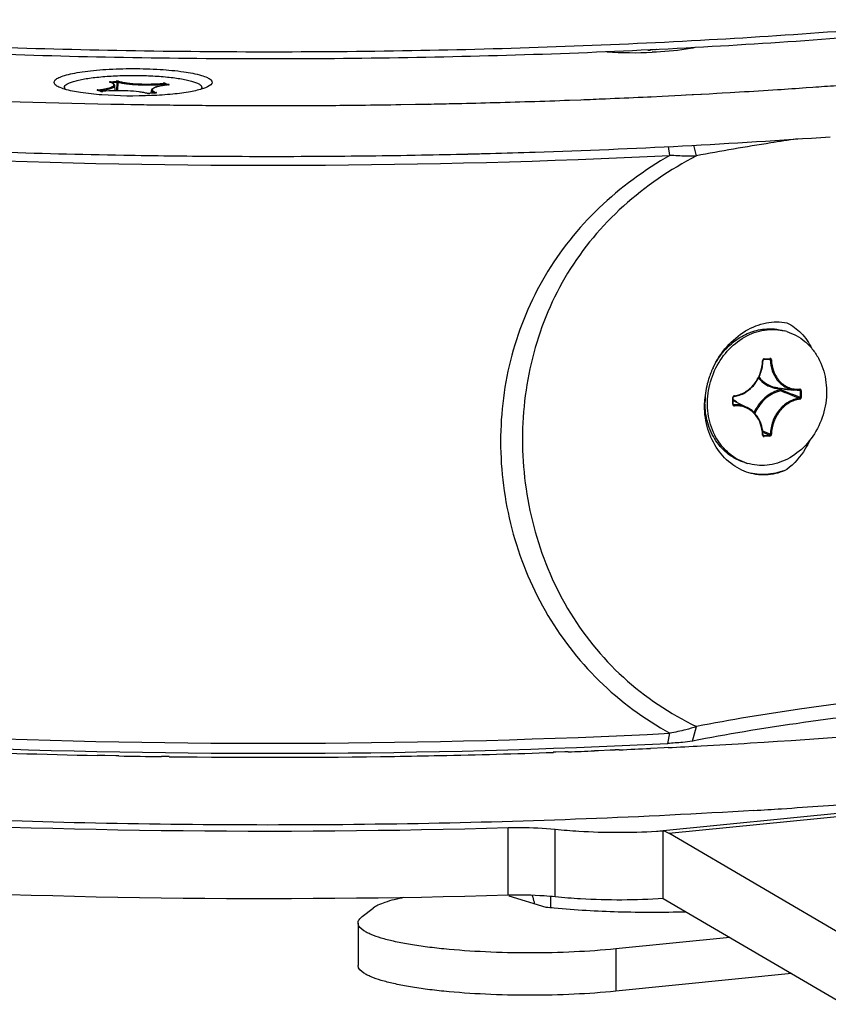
# Model space of a CAD drawing. Header units: millimetres. Extents: x 0 to 420, y 0 to 297.
# Tile 44 of 256: x 180 to 189, y 16 to 27. Entities that reach past the tile are written whole.
import ezdxf

# ---------------------------------------------------------------- set-up
doc = ezdxf.new("R2010")
doc.units = ezdxf.units.MM
doc.header["$LTSCALE"] = 23.1
doc.layers.get('0').update_dxf_attribs({"linetype": 'CONTINUOUS'})
doc.layers.add('02___PRT_ALL_AXES', color=7, linetype='CONTINUOUS')
doc.layers.add('AXES', color=7, linetype='CONTINUOUS')

msp = doc.modelspace()

# ---------------------------------------------------------------- linework, layer by layer
at = {"color": 7, "linetype": 'Continuous'}
for p, q in [((186.9299, 26.9048), (186.9339, 26.904)), ((186.9339, 26.904), (186.9391, 26.9034)), ((187.0241, 26.9105), (186.9559, 26.9037)), ((186.9569, 26.9036), (186.9559, 26.9037)), ((187.0251, 26.9104), (186.9569, 26.9036)), ((186.9723, 26.9054), (186.9726, 26.909)), ((187.0251, 26.9104), (187.0241, 26.9105)), ((180.6695, 26.5372), (180.7377, 26.544)), ((180.6792, 26.5272), (180.7427, 26.5336)), ((180.7246, 26.4324), (180.7193, 26.4923)), ((180.7427, 26.5336), (180.7398, 26.4327)), ((180.7427, 26.5336), (180.7398, 26.4327)), ((180.7562, 26.533), (180.7532, 26.4327)), ((180.7562, 26.533), (180.7532, 26.4327)), ((181.2892, 26.5082), (181.2887, 26.494)), ((181.3025, 26.5075), (181.3022, 26.4959)), ((181.3025, 26.5075), (181.3295, 26.4994)), ((181.3112, 26.5174), (181.3506, 26.5055)), ((181.3437, 26.5008), (181.3427, 26.5009)), ((181.3437, 26.5008), (181.3427, 26.5007)), ((181.3437, 26.5008), (181.3484, 26.5015)), ((181.3484, 26.5015), (181.3502, 26.502)), ((180.5553, 26.4258), (180.5159, 26.4376)), ((180.5188, 26.4374), (180.5187, 26.4374)), ((180.5581, 26.4255), (180.5188, 26.4374)), ((180.5553, 26.4258), (180.5591, 26.4249)), ((180.5584, 26.4254), (180.5581, 26.4255)), ((180.5591, 26.4249), (180.5643, 26.4244)), ((180.582, 26.4245), (180.5811, 26.4246)), ((181.1017, 26.4003), (181.1058, 26.3995)), ((181.1058, 26.3995), (181.111, 26.3989)), ((181.1959, 26.406), (181.1277, 26.3992)), ((181.1287, 26.3991), (181.1277, 26.3992)), ((181.1969, 26.4059), (181.1287, 26.3991)), ((181.1441, 26.4009), (181.1472, 26.4351)), ((181.1969, 26.4059), (181.1959, 26.406)), ((181.1969, 26.4059), (181.2017, 26.4066)), ((181.2017, 26.4066), (181.2036, 26.407)), ((187.185, 25.6806), (187.1669, 25.784)), ((187.492, 25.6744), (187.4613, 25.7984)), ((188.2769, 23.3033), (188.3451, 23.3101)), ((188.2809, 23.3117), (188.3491, 23.3186)), ((188.3532, 23.3014), (188.3064, 23.3062)), ((188.3532, 23.3014), (188.3064, 23.3062)), ((188.3451, 23.3101), (188.3461, 23.3101)), ((188.3461, 23.3101), (188.348, 23.3097)), ((188.4362, 22.9772), (188.6327, 22.9526)), ((188.4665, 22.9662), (188.4665, 22.9505)), ((188.4797, 22.9658), (188.4797, 22.9499)), ((188.6995, 22.9421), (188.6278, 22.9496)), ((188.6916, 22.9511), (188.6924, 22.9511)), ((188.6928, 22.951), (188.6945, 22.9506)), ((188.6995, 22.9421), (188.6995, 22.8646)), ((188.7127, 22.9416), (188.7127, 22.864)), ((187.9174, 22.7843), (187.9174, 22.8619)), ((187.9224, 22.7858), (187.9224, 22.8634)), ((187.9224, 22.8269), (188.0818, 22.7479)), ((187.9298, 22.7776), (187.9233, 22.7813)), ((188.3532, 22.4358), (188.2651, 22.4707)), ((188.3445, 22.4254), (188.2669, 22.4564)), ((188.2763, 22.4185), (188.2695, 22.4224)), ((188.3445, 22.4254), (188.2763, 22.4185)), ((188.3491, 22.4142), (188.2809, 22.4074)), ((187.4466, 18.8658), (187.4921, 19.0351)), ((187.1588, 18.8376), (187.185, 18.9555)), ((187.164, 18.7898), (187.1155, 18.7874)), ((180.533, 18.6972), (180.5143, 18.6976)), ((180.533, 18.6972), (180.5144, 18.6977)), ((180.6033, 18.6957), (180.533, 18.6972)), ((180.732, 18.6932), (180.6033, 18.6957)), ((180.7671, 18.6926), (180.732, 18.6932)), ((180.7678, 18.6938), (180.7327, 18.6943)), ((181.3263, 18.684), (181.2627, 18.6848)), ((181.353, 18.6837), (181.3263, 18.684)), ((181.3537, 18.6853), (181.327, 18.6857)), ((185.8542, 18.7362), (185.8255, 18.7352)), ((185.8564, 18.7344), (185.8276, 18.7334)), ((185.963, 18.7382), (185.8564, 18.7344)), ((185.9977, 18.7413), (185.9608, 18.74)), ((185.9998, 18.7395), (185.963, 18.7382)), ((186.3508, 18.7531), (186.3045, 18.7512)), ((186.4882, 18.7588), (186.3508, 18.7531)), ((186.5478, 18.7613), (186.4882, 18.7588)), ((186.5916, 18.7638), (186.5473, 18.7616)), ((186.5925, 18.7632), (186.5478, 18.7613)), ((187.1155, 18.7874), (186.9563, 18.7797)), ((187.026, 17.8167), (195.1862, 18.6348)), ((187.1712, 17.7924), (195.1842, 18.5958)), ((185.3015, 17.0705), (185.3015, 17.8583)), ((185.848, 17.0519), (185.848, 17.8397)), ((187.1069, 17.0341), (187.1069, 17.8218)), ((194.0498, 13.7641), (187.1712, 17.7924)), ((185.3088, 17.0637), (185.7397, 16.9341)), ((185.7936, 17.0569), (185.7936, 16.9289)), ((187.1069, 17.0341), (193.9783, 13.01)), ((183.6013, 16.8234), (183.7292, 16.9222)), ((183.5526, 16.7473), (183.5526, 16.2549)), ((187.8826, 16.5798), (186.5526, 16.4465)), ((186.5526, 16.4465), (186.5526, 15.9541)), ((188.6005, 16.1594), (186.5526, 15.9541))]:
    msp.add_line(p, q, dxfattribs=at)
for points in [[(186.9559, 26.9037), (186.9539, 26.9035), (186.9516, 26.9034), (186.9494, 26.9033), (186.9471, 26.9033), (186.945, 26.9033), (186.9429, 26.9034), (186.9409, 26.9035), (186.9391, 26.9036), (186.9375, 26.9038), (186.936, 26.9039), (186.9348, 26.9041), (186.9337, 26.9043), (186.933, 26.9045), (186.9326, 26.9046)], [(181.3476, 26.5017), (181.3479, 26.5018), (181.3478, 26.5018), (181.3475, 26.5017), (181.3469, 26.5016), (181.3461, 26.5014), (181.345, 26.5012), (181.3437, 26.5011), (181.3427, 26.5009)], [(180.5811, 26.4246), (180.5796, 26.4245), (180.5776, 26.4243), (180.5755, 26.4242), (180.5734, 26.4242), (180.5714, 26.4242), (180.5694, 26.4243), (180.5676, 26.4243), (180.5658, 26.4244), (180.5642, 26.4246), (180.5627, 26.4247), (180.5614, 26.4249), (180.5603, 26.425), (180.5593, 26.4252), (180.5586, 26.4254), (180.5584, 26.4254)], [(181.1277, 26.3992), (181.1257, 26.399), (181.1235, 26.3989), (181.1212, 26.3988), (181.119, 26.3988), (181.1168, 26.3988), (181.1147, 26.3989), (181.1128, 26.399), (181.1109, 26.3991), (181.1093, 26.3993), (181.1078, 26.3994), (181.1066, 26.3996), (181.1056, 26.3998), (181.1048, 26.4), (181.1045, 26.4001)], [(181.2012, 26.4069), (181.2015, 26.407), (181.2015, 26.407), (181.2011, 26.4069), (181.2005, 26.4067), (181.1997, 26.4066), (181.1986, 26.4064), (181.1973, 26.4062), (181.1959, 26.406)], [(188.2687, 23.2922), (188.2687, 23.2924), (188.2689, 23.2942), (188.2693, 23.2959), (188.27, 23.2976), (188.2708, 23.2991), (188.2718, 23.3004), (188.273, 23.3015), (188.2742, 23.3024), (188.2755, 23.303), (188.2767, 23.3033), (188.2769, 23.3033)], [(187.9224, 22.8634), (187.9224, 22.8636), (187.9225, 22.8654), (187.9229, 22.8671), (187.9236, 22.8688), (187.9244, 22.8704), (187.9254, 22.8717), (187.9265, 22.8729), (187.9278, 22.8738), (187.929, 22.8744), (187.9303, 22.8747), (187.9305, 22.8748)], [(187.9258, 22.7785), (187.9249, 22.7791), (187.924, 22.78), (187.9233, 22.7812), (187.9228, 22.7827), (187.9225, 22.7843), (187.9224, 22.7858)], [(188.2721, 22.4194), (188.2712, 22.42), (188.2704, 22.4209), (188.2697, 22.4221), (188.2691, 22.4235), (188.2688, 22.4251), (188.2687, 22.4265)]]:
    msp.add_lwpolyline(points, dxfattribs=at)
for centre, radius, start, end in [((186.7616, 31.9701), 5.0948, 266.47995, 272.42479), ((186.8244, 26.5323), 0.3872, 74.19157, 75.22309), ((186.824, 26.5207), 0.3989, 74.19486, 75.36861), ((186.9476, 26.9993), 0.0962, 272.09434, 274.96613), ((186.949, 26.9817), 0.0785, 275.02225, 275.72303), ((187.0808, 27.0919), 0.1951, 248.27713, 249.36725), ((187.0349, 26.9046), 0.011, 140.94194, 146.13849), ((180.5789, 26.2728), 0.2727, 71.60925, 72.26822), ((180.5731, 26.5226), 0.0985, 271.82333, 274.68766), ((180.5744, 26.5053), 0.0812, 274.74215, 275.38478), ((181.1194, 26.4948), 0.0962, 272.09434, 274.96613), ((181.1209, 26.4772), 0.0785, 275.02225, 275.72303), ((182.5214, 119.6846), 94.1196, 267.630382, 272.840188), ((188.2859, 23.2904), 0.0222, 174.14832, 178.65896), ((188.3449, 23.3126), 0.00246, 275.8313, 284.0769), ((188.4696, 23.2878), 0.3215, 258.14397, 260.6351), ((188.4756, 23.2924), 0.3176, 258.15025, 261.48417), ((188.4703, 23.2925), 0.3262, 260.64236, 262.63024), ((188.5465, 22.5912), 0.356, 102.08927, 109.74466), ((188.4758, 23.2937), 0.319, 261.4836, 262.86985), ((188.472, 23.3062), 0.34, 262.63437, 265.10474), ((188.4711, 23.2913), 0.3251, 265.04998, 269.18783), ((179.2378, -1.0601), 25.7147, 68.43098, 68.95514), ((190.9945, 45.2921), 22.4675, 263.5732, 263.95324), ((179.2376, -1.1703), 25.8303, 68.5118, 69.03483), ((188.6701, 23.254), 0.3037, 262.92275, 274.05084), ((188.6914, 22.9536), 0.00252, 274.15466, 283.96377), ((188.6916, 22.943), 0.00812, 81.32491, 84.12585), ((187.7531, 22.5441), 0.3377, 50.29479, 59.91076), ((183.7398, 91.3483), 72.6376, 273.457704, 275.468219), ((182.5214, 112.9622), 94.1223, 267.630439, 272.840097), ((182.5213, 112.3092), 93.5866, 267.630367, 272.840394), ((182.9133, 104.052), 85.368, 272.854053, 273.113264), ((183.0408, 101.7282), 83.0408, 273.112556, 273.507176), ((182.4542, 111.4548), 92.7775, 267.64855, 268.801953), ((182.5165, 114.316), 95.6394, 268.951885, 269.248806), ((182.5275, 115.1217), 96.4452, 269.30227, 270.861596), ((182.5465, 113.84), 95.1633, 270.861779, 271.177919), ((182.5954, 111.7214), 93.0442, 271.174643, 271.99076), ((182.6921, 108.9314), 90.2525, 272.100329, 272.29386), ((182.7932, 106.5145), 87.8335, 272.479164, 272.716727), ((183.4815, 94.1808), 76.2668, 273.760507, 274.49062), ((183.1994, 98.3429), 80.4385, 273.536604, 273.766522), ((186.5576, 25.8572), 8.0541, 273.33443, 273.91072), ((186.6923, 26.0531), 9.1686, 264.03688, 264.6357)]:
    msp.add_arc(centre, radius, start, end, dxfattribs=at)
for points, knots in [([(190.6137, 27.1699), (189.5705, 27.0682), (187.4112, 26.91), (184.1098, 26.7957), (180.7412, 26.7993), (178.4904, 26.8822), (177.3788, 26.9456)], [0, 0, 0, 0, 0.2373386, 0.4901048, 0.7478789, 1, 1, 1, 1]), ([(177.3891, 27.0283), (178.5069, 26.9651), (180.77, 26.8826), (184.156, 26.8803), (187.4727, 26.9966), (189.6413, 27.1564), (190.6885, 27.2591)], [0, 0, 0, 0, 0.2523073, 0.5101645, 0.7628791, 1, 1, 1, 1]), ([(187.4761, 26.9346), (187.4418, 26.9272), (187.2768, 26.8981), (187.1093, 26.8854), (186.9771, 26.8799)], [0, 0, 0, 0, 0.2097215, 1, 1, 1, 1]), ([(186.9391, 26.9034), (186.9401, 26.9033), (186.9441, 26.9031), (186.9481, 26.9031), (186.9511, 26.9032)], [0, 0, 0, 0, 0.2418453, 1, 1, 1, 1]), ([(180.0276, 26.5025), (180.0201, 26.5097), (180.0067, 26.5303), (180.0295, 26.5658), (180.0743, 26.5893), (180.1423, 26.614), (180.2338, 26.6355), (180.3462, 26.6547), (180.4764, 26.6702), (180.6735, 26.686), (180.9323, 26.6934), (181.2353, 26.6848), (181.502, 26.6597), (181.6629, 26.6307), (181.73, 26.6105)], [0, 0, 0, 0, 0.0174733, 0.0347518, 0.0622384, 0.1025286, 0.1553868, 0.219638, 0.2935632, 0.37505, 0.5510587, 0.7271323, 0.8826801, 1, 1, 1, 1]), ([(181.73, 26.6105), (181.7531, 26.6036), (181.7915, 26.5895), (181.8367, 26.566), (181.8598, 26.5304), (181.8463, 26.5098), (181.8388, 26.5025)], [0, 0, 0, 0, 0.3928577, 0.6616927, 0.8300327, 1, 1, 1, 1]), ([(180.1365, 26.4508), (180.1136, 26.4577), (180.0755, 26.471), (180.0394, 26.491), (180.0276, 26.5025)], [0, 0, 0, 0, 0.5922577, 1, 1, 1, 1]), ([(180.5227, 26.4423), (180.5423, 26.4444), (180.5785, 26.449), (180.6275, 26.458), (180.6617, 26.4671), (180.683, 26.4754), (180.6946, 26.4813), (180.703, 26.4875), (180.7083, 26.4939), (180.71, 26.5011), (180.7073, 26.5081), (180.7012, 26.5144), (180.692, 26.5205), (180.6796, 26.5264), (180.6702, 26.5299), (180.665, 26.5316)], [0, 0, 0, 0, 0.2285151, 0.4227976, 0.577038, 0.6379866, 0.6879798, 0.7274709, 0.757957, 0.7830641, 0.8090127, 0.8415126, 0.883536, 0.9362797, 1, 1, 1, 1]), ([(180.5347, 26.4326), (180.5484, 26.4341), (180.5744, 26.4374), (180.6111, 26.4434), (180.6432, 26.4501), (180.67, 26.4574), (180.6913, 26.4652), (180.7053, 26.4724), (180.713, 26.4787), (180.7178, 26.4841), (180.7195, 26.4892), (180.7193, 26.4923)], [0, 0, 0, 0, 0.2056373, 0.3914753, 0.5548349, 0.6935715, 0.8062109, 0.8924187, 0.9261668, 0.9544603, 1, 1, 1, 1]), ([(180.6695, 26.5372), (180.6685, 26.5371), (180.6665, 26.5369), (180.6639, 26.5364), (180.6619, 26.5359), (180.6605, 26.5353), (180.6595, 26.5346), (180.6596, 26.5336), (180.6607, 26.533), (180.6615, 26.5327), (180.662, 26.5326)], [0, 0, 0, 0, 0.2289029, 0.4244989, 0.5796078, 0.6906323, 0.7593383, 0.8080229, 0.882695, 1, 1, 1, 1]), ([(180.7193, 26.4923), (180.7188, 26.497), (180.7144, 26.5066), (180.7017, 26.5168), (180.685, 26.5253), (180.6722, 26.53), (180.665, 26.5322)], [0, 0, 0, 0, 0.2043795, 0.4216321, 0.6816964, 1, 1, 1, 1]), ([(180.6695, 26.5372), (180.6708, 26.5368), (180.6731, 26.534), (180.674, 26.5309), (180.6743, 26.529)], [0, 0, 0, 0, 0.4117902, 1, 1, 1, 1]), ([(180.7647, 26.5429), (180.7608, 26.544), (180.7517, 26.5446), (180.7427, 26.5445), (180.7377, 26.544)], [0, 0, 0, 0, 0.4501918, 1, 1, 1, 1]), ([(180.7377, 26.544), (180.7393, 26.5436), (180.7419, 26.5398), (180.7426, 26.5359), (180.7427, 26.5336)], [0, 0, 0, 0, 0.4113205, 1, 1, 1, 1]), ([(180.7427, 26.5336), (180.7452, 26.534), (180.7497, 26.5343), (180.7543, 26.5338), (180.7562, 26.533)], [0, 0, 0, 0, 0.5489406, 1, 1, 1, 1]), ([(180.7647, 26.5429), (180.7625, 26.5426), (180.7581, 26.54), (180.7564, 26.5354), (180.7562, 26.533)], [0, 0, 0, 0, 0.476829, 1, 1, 1, 1]), ([(180.7562, 26.533), (180.7712, 26.5287), (180.8051, 26.5212), (180.8843, 26.5091), (180.9989, 26.5003), (181.1429, 26.4986), (181.2413, 26.5036), (181.2892, 26.5082)], [0, 0, 0, 0, 0.0874753, 0.1938516, 0.4488137, 0.7304752, 1, 1, 1, 1]), ([(180.7647, 26.5429), (180.7793, 26.5387), (180.8123, 26.5314), (180.8896, 26.5196), (181.0014, 26.511), (181.1418, 26.5094), (181.2377, 26.5143), (181.2844, 26.5187)], [0, 0, 0, 0, 0.0874795, 0.1938563, 0.4488208, 0.7304846, 1, 1, 1, 1]), ([(181.3427, 26.5009), (181.329, 26.4995), (181.3031, 26.4964), (181.2663, 26.4906), (181.234, 26.4841), (181.2063, 26.4769), (181.1837, 26.4691), (181.1659, 26.4604), (181.1524, 26.45), (181.1476, 26.44), (181.1472, 26.4351)], [0, 0, 0, 0, 0.1915237, 0.3657939, 0.5204185, 0.6537921, 0.7651543, 0.8555871, 0.9302854, 1, 1, 1, 1]), ([(181.8388, 26.5025), (181.8161, 26.4806), (181.7346, 26.4493), (181.5865, 26.415), (181.3828, 26.389), (181.2311, 26.3788), (181.149, 26.3754)], [0, 0, 0, 0, 0.1336198, 0.355088, 0.6514047, 1, 1, 1, 1]), ([(181.3427, 26.5007), (181.3229, 26.4986), (181.2866, 26.494), (181.2375, 26.4848), (181.2034, 26.4756), (181.1822, 26.4672), (181.1709, 26.4612), (181.1627, 26.455), (181.1577, 26.4484), (181.1565, 26.4411), (181.1598, 26.4341), (181.1664, 26.4278), (181.1762, 26.4217), (181.1892, 26.4158), (181.199, 26.4123), (181.2045, 26.4106)], [0, 0, 0, 0, 0.2280006, 0.421297, 0.5740064, 0.6340044, 0.6829613, 0.7214114, 0.7510503, 0.7759063, 0.8024788, 0.8362346, 0.879861, 0.9344036, 1, 1, 1, 1]), ([(181.3112, 26.5174), (181.3095, 26.5179), (181.3056, 26.5185), (181.2967, 26.5193), (181.2894, 26.5191), (181.2844, 26.5187)], [0, 0, 0, 0, 0.1903579, 0.4450314, 1, 1, 1, 1]), ([(181.2844, 26.5187), (181.286, 26.5182), (181.2884, 26.5143), (181.2891, 26.5105), (181.2892, 26.5082)], [0, 0, 0, 0, 0.4074338, 1, 1, 1, 1]), ([(181.2892, 26.5082), (181.2916, 26.5086), (181.2961, 26.5088), (181.3007, 26.5084), (181.3025, 26.5075)], [0, 0, 0, 0, 0.5542967, 1, 1, 1, 1]), ([(181.3112, 26.5174), (181.309, 26.5171), (181.3045, 26.5146), (181.3027, 26.5099), (181.3025, 26.5075)], [0, 0, 0, 0, 0.4791744, 1, 1, 1, 1]), ([(181.3506, 26.5055), (181.3499, 26.5055), (181.3472, 26.5048), (181.3449, 26.5028), (181.3437, 26.5011)], [0, 0, 0, 0, 0.2400456, 1, 1, 1, 1]), ([(181.3502, 26.502), (181.351, 26.5022), (181.352, 26.5025), (181.3534, 26.5035), (181.3531, 26.5043), (181.3522, 26.505), (181.3513, 26.5053), (181.3506, 26.5055)], [0, 0, 0, 0, 0.3378735, 0.5136324, 0.5837773, 0.6817599, 1, 1, 1, 1]), ([(181.149, 26.3754), (180.9563, 26.3673), (180.6793, 26.3702), (180.3417, 26.4052), (180.1971, 26.4325), (180.1365, 26.4508)], [0, 0, 0, 0, 0.5681585, 0.8134012, 1, 1, 1, 1]), ([(180.5227, 26.4423), (180.5217, 26.4422), (180.5198, 26.442), (180.5173, 26.4415), (180.5153, 26.4409), (180.514, 26.4404), (180.5131, 26.4397), (180.5134, 26.4387), (180.5145, 26.4381), (180.5153, 26.4378), (180.5159, 26.4376)], [0, 0, 0, 0, 0.2274787, 0.420258, 0.5715193, 0.6778724, 0.7426132, 0.7930933, 0.8746327, 1, 1, 1, 1]), ([(180.5227, 26.4423), (180.524, 26.442), (180.5263, 26.4394), (180.5272, 26.4365), (180.5276, 26.4347)], [0, 0, 0, 0, 0.4174117, 1, 1, 1, 1]), ([(180.5643, 26.4244), (180.5652, 26.4243), (180.5692, 26.424), (180.5732, 26.424), (180.5762, 26.4241)], [0, 0, 0, 0, 0.2403896, 1, 1, 1, 1]), ([(181.1045, 26.4001), (181.0896, 26.4043), (181.0561, 26.4117), (180.9782, 26.4236), (180.8657, 26.4323), (180.7245, 26.4339), (180.6281, 26.429), (180.5811, 26.4246)], [0, 0, 0, 0, 0.08833, 0.1949548, 0.4496906, 0.730836, 1, 1, 1, 1]), ([(181.1017, 26.4003), (181.0871, 26.4044), (181.0541, 26.4117), (180.9768, 26.4235), (180.8651, 26.4321), (180.7247, 26.4338), (180.6287, 26.4289), (180.582, 26.4245)], [0, 0, 0, 0, 0.0874533, 0.1938351, 0.4488034, 0.730471, 1, 1, 1, 1]), ([(181.111, 26.3989), (181.1119, 26.3988), (181.1159, 26.3986), (181.1199, 26.3986), (181.1229, 26.3987)], [0, 0, 0, 0, 0.2418453, 1, 1, 1, 1]), ([(181.1472, 26.4351), (181.1469, 26.4324), (181.1487, 26.4261), (181.1565, 26.4184), (181.1685, 26.4111), (181.1783, 26.407), (181.1839, 26.4048)], [0, 0, 0, 0, 0.1592524, 0.3640072, 0.6413248, 1, 1, 1, 1]), ([(181.2036, 26.407), (181.2044, 26.4072), (181.2055, 26.4076), (181.207, 26.4085), (181.2068, 26.4093), (181.206, 26.4101), (181.2051, 26.4104), (181.2045, 26.4106)], [0, 0, 0, 0, 0.3537554, 0.5422003, 0.6099877, 0.700549, 1, 1, 1, 1]), ([(188.6657, 25.8712), (188.5629, 25.8562), (188.1706, 25.7972), (187.7795, 25.7299), (187.492, 25.6744)], [0, 0, 0, 0, 0.2619433, 1, 1, 1, 1]), ([(187.185, 25.6807), (186.8885, 25.5097), (186.3332, 25.1059), (185.691, 24.3054), (185.2985, 23.3627), (185.1694, 22.347), (185.3009, 21.3235), (185.6902, 20.3598), (186.3252, 19.5337), (186.8856, 19.1215), (187.185, 18.9555)], [0, 0, 0, 0, 0.1258346, 0.2495757, 0.3725333, 0.4964581, 0.6217723, 0.7478875, 0.8741518, 1, 1, 1, 1]), ([(187.4921, 25.6744), (187.1874, 25.5144), (186.6139, 25.1292), (185.9517, 24.337), (185.553, 23.3922), (185.4237, 22.3741), (185.5555, 21.3483), (185.9499, 20.3837), (186.604, 19.5693), (187.1845, 19.1836), (187.4921, 19.0351)], [0, 0, 0, 0, 0.1262236, 0.250314, 0.3733032, 0.4972122, 0.6225378, 0.7486239, 0.8747261, 1, 1, 1, 1]), ([(187.4921, 25.6744), (187.4517, 25.6706), (187.349, 25.6706), (187.2467, 25.676), (187.185, 25.6807)], [0, 0, 0, 0, 0.3961936, 1, 1, 1, 1]), ([(187.9305, 22.8748), (187.9527, 22.8777), (187.9974, 22.8884), (188.0825, 22.9283), (188.1751, 23.0103), (188.2483, 23.1417), (188.2675, 23.242), (188.2687, 23.2922)], [0, 0, 0, 0, 0.1161177, 0.2353814, 0.4829867, 0.7406492, 1, 1, 1, 1]), ([(187.9342, 22.8832), (187.9558, 22.886), (187.9992, 22.8965), (188.0821, 22.9353), (188.1724, 23.0155), (188.2438, 23.1438), (188.2625, 23.2418), (188.2636, 23.2909)], [0, 0, 0, 0, 0.1155897, 0.2345314, 0.4820698, 0.740157, 1, 1, 1, 1]), ([(188.2637, 23.2909), (188.2649, 23.291), (188.2665, 23.2912), (188.2681, 23.2916), (188.2686, 23.292), (188.2687, 23.2922)], [0, 0, 0, 0, 0.6977585, 0.899042, 1, 1, 1, 1]), ([(188.2709, 23.3071), (188.2679, 23.3044), (188.2649, 23.2994), (188.2639, 23.294), (188.2638, 23.2926)], [0, 0, 0, 0, 0.7451533, 1, 1, 1, 1]), ([(188.2809, 23.3117), (188.28, 23.3116), (188.2763, 23.3109), (188.273, 23.309), (188.2709, 23.3071)], [0, 0, 0, 0, 0.242554, 1, 1, 1, 1]), ([(188.2809, 23.3117), (188.2809, 23.3106), (188.2807, 23.3076), (188.279, 23.3035), (188.2769, 23.3033)], [0, 0, 0, 0, 0.3350999, 1, 1, 1, 1]), ([(188.3491, 23.3186), (188.3491, 23.3167), (188.3488, 23.3135), (188.3467, 23.3105), (188.3455, 23.3102)], [0, 0, 0, 0, 0.6014251, 1, 1, 1, 1]), ([(188.348, 23.3097), (188.3495, 23.3092), (188.3524, 23.3068), (188.3532, 23.3032), (188.3532, 23.3014)], [0, 0, 0, 0, 0.4841129, 1, 1, 1, 1]), ([(188.3664, 23.3012), (188.3663, 23.3059), (188.3636, 23.3132), (188.3558, 23.3183), (188.3513, 23.3188), (188.3491, 23.3186)], [0, 0, 0, 0, 0.5163447, 0.7589127, 1, 1, 1, 1]), ([(188.3532, 23.3014), (188.3542, 23.2582), (188.3684, 23.1736), (188.4186, 23.0798), (188.4746, 23.0214), (188.5227, 22.9874), (188.5758, 22.9635), (188.6136, 22.955), (188.6327, 22.9526)], [0, 0, 0, 0, 0.2667131, 0.5203396, 0.6428075, 0.7628645, 0.8815257, 1, 1, 1, 1]), ([(188.3664, 23.3012), (188.364, 23.3009), (188.3596, 23.3007), (188.3551, 23.301), (188.3532, 23.3014)], [0, 0, 0, 0, 0.5421058, 1, 1, 1, 1]), ([(188.3664, 23.3012), (188.3675, 23.2539), (188.3846, 23.1615), (188.446, 23.0624), (188.5132, 23.0058), (188.5702, 22.976), (188.632, 22.9596), (188.6747, 22.958), (188.6959, 22.9595)], [0, 0, 0, 0, 0.2672288, 0.5194847, 0.6411667, 0.7608113, 0.8798923, 1, 1, 1, 1]), ([(188.2155, 23.088), (188.2396, 23.0591), (188.2967, 23.0089), (188.3675, 22.9808), (188.4035, 22.9732)], [0, 0, 0, 0, 0.5056423, 1, 1, 1, 1]), ([(188.2216, 23.0998), (188.2454, 23.07), (188.3024, 23.0181), (188.3739, 22.9892), (188.4104, 22.9815)], [0, 0, 0, 0, 0.5060644, 1, 1, 1, 1]), ([(188.427, 22.9396), (188.3988, 22.9302), (188.3436, 22.904), (188.2703, 22.8468), (188.2086, 22.774), (188.1771, 22.7176), (188.1641, 22.688)], [0, 0, 0, 0, 0.2385137, 0.4855187, 0.740104, 1, 1, 1, 1]), ([(188.4262, 22.9263), (188.3989, 22.9166), (188.3456, 22.89), (188.2509, 22.8137), (188.1982, 22.7344), (188.1739, 22.6773)], [0, 0, 0, 0, 0.2393096, 0.4870436, 1, 1, 1, 1]), ([(188.4665, 22.9505), (188.4565, 22.9483), (188.4432, 22.9448), (188.4302, 22.9407), (188.427, 22.9396)], [0, 0, 0, 0, 0.7485655, 1, 1, 1, 1]), ([(188.4665, 22.9663), (188.4665, 22.967), (188.4669, 22.9694), (188.4677, 22.9718), (188.4688, 22.9732)], [0, 0, 0, 0, 0.2810962, 1, 1, 1, 1]), ([(188.4665, 22.9663), (188.4689, 22.9665), (188.4733, 22.9666), (188.4777, 22.9662), (188.4797, 22.9658)], [0, 0, 0, 0, 0.5415352, 1, 1, 1, 1]), ([(188.4665, 22.9504), (188.4689, 22.9507), (188.4733, 22.9507), (188.4777, 22.9504), (188.4797, 22.9499)], [0, 0, 0, 0, 0.5415352, 1, 1, 1, 1]), ([(188.4665, 22.9504), (188.4667, 22.948), (188.4677, 22.944), (188.4703, 22.9401), (188.4719, 22.9394)], [0, 0, 0, 0, 0.571688, 1, 1, 1, 1]), ([(188.4797, 22.9499), (188.4795, 22.9475), (188.478, 22.943), (188.474, 22.9399), (188.4719, 22.9394)], [0, 0, 0, 0, 0.5211383, 1, 1, 1, 1]), ([(188.4773, 22.9721), (188.4784, 22.9708), (188.4794, 22.9686), (188.4796, 22.9664), (188.4797, 22.9658)], [0, 0, 0, 0, 0.7385056, 1, 1, 1, 1]), ([(188.6959, 22.9595), (188.6958, 22.9576), (188.6954, 22.9544), (188.6932, 22.9514), (188.692, 22.9511)], [0, 0, 0, 0, 0.5986934, 1, 1, 1, 1]), ([(188.6945, 22.9506), (188.696, 22.95), (188.6988, 22.9475), (188.6996, 22.9439), (188.6995, 22.9421)], [0, 0, 0, 0, 0.4837226, 1, 1, 1, 1]), ([(188.7127, 22.9416), (188.7127, 22.9463), (188.7102, 22.9537), (188.7025, 22.959), (188.698, 22.9597), (188.6959, 22.9595)], [0, 0, 0, 0, 0.5172127, 0.7597715, 1, 1, 1, 1]), ([(188.7127, 22.9416), (188.7103, 22.9414), (188.7059, 22.9413), (188.7014, 22.9416), (188.6995, 22.9421)], [0, 0, 0, 0, 0.5415352, 1, 1, 1, 1]), ([(187.9242, 22.8782), (187.921, 22.8751), (187.918, 22.8694), (187.9174, 22.8634), (187.9174, 22.8619)], [0, 0, 0, 0, 0.7465381, 1, 1, 1, 1]), ([(187.9174, 22.8619), (187.9186, 22.862), (187.9202, 22.8622), (187.9219, 22.8628), (187.9224, 22.8632), (187.9224, 22.8634)], [0, 0, 0, 0, 0.6928994, 0.8948181, 1, 1, 1, 1]), ([(187.9342, 22.8832), (187.9333, 22.8831), (187.9296, 22.8823), (187.9263, 22.8802), (187.9242, 22.8782)], [0, 0, 0, 0, 0.242435, 1, 1, 1, 1]), ([(187.9342, 22.8832), (187.9342, 22.8821), (187.9341, 22.8792), (187.9325, 22.875), (187.9305, 22.8748)], [0, 0, 0, 0, 0.3359415, 1, 1, 1, 1]), ([(188.6911, 22.8539), (188.6689, 22.851), (188.6244, 22.8403), (188.5394, 22.8004), (188.4468, 22.7182), (188.3735, 22.5866), (188.3543, 22.4861), (188.3532, 22.4358)], [0, 0, 0, 0, 0.1155882, 0.2345302, 0.4820678, 0.7401548, 1, 1, 1, 1]), ([(188.6959, 22.8427), (188.6742, 22.8399), (188.6308, 22.8294), (188.548, 22.7906), (188.4576, 22.7105), (188.3862, 22.5821), (188.3675, 22.4841), (188.3664, 22.435)], [0, 0, 0, 0, 0.1155869, 0.2345301, 0.4820687, 0.7401566, 1, 1, 1, 1]), ([(188.6995, 22.8646), (188.6996, 22.862), (188.6981, 22.8569), (188.6934, 22.8541), (188.6911, 22.8539)], [0, 0, 0, 0, 0.5153545, 1, 1, 1, 1]), ([(188.6959, 22.8427), (188.6958, 22.8451), (188.695, 22.8492), (188.6927, 22.8531), (188.6911, 22.8539)], [0, 0, 0, 0, 0.5754626, 1, 1, 1, 1]), ([(188.6959, 22.8427), (188.7004, 22.8433), (188.7095, 22.8491), (188.7127, 22.859), (188.7127, 22.864)], [0, 0, 0, 0, 0.4804291, 1, 1, 1, 1]), ([(188.7127, 22.864), (188.7103, 22.8638), (188.7059, 22.8637), (188.7014, 22.8641), (188.6995, 22.8646)], [0, 0, 0, 0, 0.5415352, 1, 1, 1, 1]), ([(187.9174, 22.7843), (187.9186, 22.7844), (187.9202, 22.7847), (187.9219, 22.7852), (187.9224, 22.7856), (187.9224, 22.7858)], [0, 0, 0, 0, 0.6928993, 0.894818, 1, 1, 1, 1]), ([(187.9174, 22.7843), (187.9174, 22.7796), (187.9198, 22.7722), (187.9275, 22.7669), (187.932, 22.7662), (187.9342, 22.7664)], [0, 0, 0, 0, 0.5172382, 0.7597678, 1, 1, 1, 1]), ([(188.0818, 22.7479), (188.0585, 22.7594), (188.0085, 22.7764), (187.9559, 22.7794), (187.9298, 22.7776)], [0, 0, 0, 0, 0.4982155, 1, 1, 1, 1]), ([(187.9342, 22.7664), (187.9342, 22.7688), (187.9336, 22.7728), (187.9314, 22.7768), (187.9298, 22.7776)], [0, 0, 0, 0, 0.5785529, 1, 1, 1, 1]), ([(188.2637, 22.4247), (188.2626, 22.472), (188.2454, 22.5644), (188.184, 22.6635), (188.1168, 22.7201), (188.0599, 22.7499), (187.998, 22.7663), (187.9554, 22.7679), (187.9342, 22.7664)], [0, 0, 0, 0, 0.2672276, 0.5194834, 0.6411655, 0.7608091, 0.87989, 1, 1, 1, 1]), ([(188.2687, 22.4265), (188.2679, 22.4607), (188.2585, 22.5281), (188.2206, 22.6208), (188.1613, 22.6974), (188.1094, 22.7342), (188.0818, 22.7479)], [0, 0, 0, 0, 0.2637707, 0.5182499, 0.7629084, 1, 1, 1, 1]), ([(188.2637, 22.4247), (188.2649, 22.4249), (188.2663, 22.4252), (188.2687, 22.4259), (188.2687, 22.4265)], [0, 0, 0, 0, 0.6952979, 1, 1, 1, 1]), ([(188.2637, 22.4247), (188.2638, 22.4201), (188.2664, 22.4127), (188.2742, 22.4077), (188.2787, 22.4071), (188.2809, 22.4074)], [0, 0, 0, 0, 0.516326, 0.7588958, 1, 1, 1, 1]), ([(188.2809, 22.4074), (188.2809, 22.4097), (188.2802, 22.4138), (188.2779, 22.4178), (188.2763, 22.4185)], [0, 0, 0, 0, 0.5768332, 1, 1, 1, 1]), ([(188.3532, 22.4358), (188.3532, 22.4333), (188.3517, 22.4282), (188.3469, 22.4255), (188.3445, 22.4254)], [0, 0, 0, 0, 0.5160319, 1, 1, 1, 1]), ([(188.3491, 22.4142), (188.3491, 22.4166), (188.3485, 22.4206), (188.3461, 22.4246), (188.3445, 22.4254)], [0, 0, 0, 0, 0.5768331, 1, 1, 1, 1]), ([(188.3491, 22.4142), (188.3537, 22.4146), (188.3629, 22.4202), (188.3663, 22.43), (188.3664, 22.435)], [0, 0, 0, 0, 0.4794178, 1, 1, 1, 1]), ([(188.3664, 22.435), (188.364, 22.4348), (188.3596, 22.4349), (188.3551, 22.4353), (188.3532, 22.4358)], [0, 0, 0, 0, 0.5409645, 1, 1, 1, 1]), ([(188.1614, 18.0576), (186.8601, 17.9772), (184.2216, 17.8765), (180.2876, 17.8875), (176.4804, 18.0557), (173.489, 18.326), (171.3242, 18.6229), (169.9217, 18.8672), (168.6982, 19.1377), (167.6697, 19.4299), (166.8504, 19.7393), (166.3098, 20.0258), (166.0022, 20.2709), (165.847, 20.4441), (165.7502, 20.622), (165.7275, 20.7469), (165.7275, 20.8059)], [0, 0, 0, 0, 0.1692824, 0.3426873, 0.5106475, 0.6639409, 0.7324559, 0.7943111, 0.8487291, 0.8950889, 0.9329836, 0.9623467, 0.9740061, 0.983883, 0.9923465, 1, 1, 1, 1]), ([(190.0472, 19.4043), (189.5948, 19.3562), (188.7402, 19.2514), (187.8905, 19.1121), (187.4921, 19.0351)], [0, 0, 0, 0, 0.5285914, 1, 1, 1, 1]), ([(190.0166, 19.2371), (189.5616, 19.1887), (188.702, 19.0834), (187.8473, 18.9432), (187.4466, 18.8658)], [0, 0, 0, 0, 0.5286041, 1, 1, 1, 1]), ([(187.4921, 19.0351), (187.4525, 19.0195), (187.3505, 18.9905), (187.2472, 18.9677), (187.185, 18.9555)], [0, 0, 0, 0, 0.4016, 1, 1, 1, 1]), ([(187.4466, 18.8658), (187.4084, 18.8584), (187.3125, 18.8472), (187.2163, 18.8405), (187.1588, 18.8376)], [0, 0, 0, 0, 0.403456, 1, 1, 1, 1]), ([(170.3242, 18.7012), (171.3839, 18.5159), (173.6804, 18.2134), (178.6731, 17.8267), (182.6101, 17.7819), (185.3015, 17.8583)], [0, 0, 0, 0, 0.2148629, 0.4622287, 1, 1, 1, 1]), ([(185.3015, 17.0705), (182.6101, 16.9941), (178.6731, 17.0389), (173.6804, 17.4255), (171.3839, 17.7281), (170.3242, 17.9133)], [0, 0, 0, 0, 0.5377713, 0.7851371, 1, 1, 1, 1]), ([(185.3015, 17.8583), (185.3487, 17.8597), (185.531, 17.8619), (185.7137, 17.854), (185.848, 17.8397)], [0, 0, 0, 0, 0.2588793, 1, 1, 1, 1]), ([(185.848, 17.8397), (185.9399, 17.83), (186.3317, 17.7991), (186.726, 17.7992), (187.026, 17.8167)], [0, 0, 0, 0, 0.235111, 1, 1, 1, 1]), ([(185.848, 17.0519), (185.8057, 17.0564), (185.624, 17.0717), (185.4412, 17.0744), (185.3015, 17.0705)], [0, 0, 0, 0, 0.2334089, 1, 1, 1, 1]), ([(184.0875, 17.0446), (184.0121, 17.0296), (183.909, 17.0057), (183.7905, 16.9601), (183.7463, 16.9355), (183.7292, 16.9222)], [0, 0, 0, 0, 0.6053455, 0.8294567, 1, 1, 1, 1]), ([(185.5809, 17.07), (185.5834, 17.0624), (185.5931, 17.031), (185.6006, 16.999), (185.6051, 16.9746)], [0, 0, 0, 0, 0.2443463, 1, 1, 1, 1]), ([(187.1069, 17.0341), (186.7869, 17.0115), (186.3655, 17.0093), (185.9467, 17.0414), (185.848, 17.0519)], [0, 0, 0, 0, 0.7637453, 1, 1, 1, 1]), ([(185.8351, 16.9246), (186.0831, 16.9013), (186.5947, 16.8725), (187.107, 16.8724), (187.3698, 16.88)], [0, 0, 0, 0, 0.486511, 1, 1, 1, 1]), ([(183.5526, 16.7472), (183.5526, 16.7607), (183.5641, 16.7915), (183.5874, 16.8127), (183.6013, 16.8234)], [0, 0, 0, 0, 0.4335376, 1, 1, 1, 1]), ([(186.5526, 16.4465), (186.3922, 16.4304), (186.059, 16.4074), (185.5526, 16.3961), (185.0462, 16.4074), (184.6401, 16.4354), (184.3415, 16.4696), (184.1457, 16.499), (183.9739, 16.5324), (183.8288, 16.5693), (183.7267, 16.6038), (183.6602, 16.6342), (183.6016, 16.6668), (183.5526, 16.7096), (183.5526, 16.7472)], [0, 0, 0, 0, 0.157184, 0.3254674, 0.4937529, 0.6509346, 0.7221078, 0.7867732, 0.8439257, 0.8927353, 0.932607, 0.9491082, 0.9633371, 1, 1, 1, 1]), ([(186.5526, 15.9541), (186.3922, 15.938), (186.059, 15.915), (185.5526, 15.9037), (185.0462, 15.915), (184.6401, 15.943), (184.3415, 15.9772), (184.1457, 16.0066), (183.9739, 16.04), (183.8288, 16.0769), (183.7267, 16.1114), (183.6602, 16.1417), (183.6016, 16.1744), (183.5526, 16.2172), (183.5526, 16.2548)], [0, 0, 0, 0, 0.157184, 0.3254674, 0.4937529, 0.6509346, 0.7221078, 0.7867732, 0.8439257, 0.8927353, 0.932607, 0.9491082, 0.9633371, 1, 1, 1, 1])]:
    msp.add_open_spline(points, degree=3, knots=knots, dxfattribs=at)
for points in [[(186.9299, 26.9048), (186.9308, 26.9049), (186.9318, 26.9048), (186.9326, 26.9046)], [(180.662, 26.5326), (180.663, 26.5327), (180.664, 26.5325), (180.665, 26.5322)], [(180.5159, 26.4376), (180.5168, 26.4377), (180.5178, 26.4376), (180.5188, 26.4374)], [(180.5553, 26.4258), (180.5562, 26.4259), (180.5572, 26.4258), (180.5581, 26.4255)], [(181.1017, 26.4003), (181.1026, 26.4004), (181.1036, 26.4003), (181.1045, 26.4001)], [(181.2013, 26.4096), (181.1998, 26.4088), (181.1985, 26.4076), (181.1976, 26.4063)], [(181.2044, 26.4106), (181.2033, 26.4105), (181.2022, 26.4101), (181.2013, 26.4096)], [(187.9298, 22.7776), (187.9285, 22.7774), (187.927, 22.7778), (187.9258, 22.7785)], [(188.2763, 22.4185), (188.2749, 22.4183), (188.2733, 22.4187), (188.2721, 22.4194)], [(187.1069, 17.8218), (187.1293, 17.8145), (187.1509, 17.8044), (187.1712, 17.7924)]]:
    msp.add_open_spline(points, degree=3, dxfattribs=at)
at = {"layer": '02___PRT_ALL_AXES', "color": 7, "linetype": 'Continuous'}
for p, q in [((188.7714, 26.4685), (188.8484, 26.4739)), ((186.9231, 26.363), (186.9623, 26.3649)), ((186.9258, 26.3613), (186.9651, 26.3632)), ((186.9651, 26.3632), (187.0931, 26.3693)), ((187.0931, 26.3693), (187.1677, 26.373)), ((187.1677, 26.373), (187.3169, 26.3806)), ((187.3169, 26.3806), (187.3719, 26.3835)), ((187.3696, 26.3848), (187.6428, 26.3981)), ((187.3719, 26.3835), (187.4424, 26.3872)), ((187.4424, 26.3872), (187.5431, 26.3926)), ((187.5431, 26.3926), (187.6428, 26.3981)), ((187.6428, 26.3981), (187.7299, 26.403)), ((187.729, 26.4035), (187.7907, 26.4073)), ((187.7299, 26.403), (187.7922, 26.4065)), ((187.7922, 26.4065), (187.8845, 26.4118)), ((188.3283, 26.439), (188.4365, 26.446)), ((180.8247, 26.2746), (180.9088, 26.2731)), ((182.2211, 26.26), (182.2644, 26.2599)), ((182.2213, 26.2618), (182.2646, 26.2618)), ((182.5144, 26.2612), (182.5346, 26.2612)), ((182.5144, 26.2595), (182.5346, 26.2595)), ((184.0511, 26.2716), (184.2206, 26.2744)), ((184.2206, 26.2744), (184.3486, 26.2767)), ((184.3478, 26.2779), (184.3676, 26.2783)), ((184.3486, 26.2767), (184.3684, 26.2771)), ((186.0159, 26.3231), (186.1476, 26.3281)), ((186.4321, 26.3394), (186.4882, 26.3418)), ((184.0511, 25.6807), (184.1201, 25.6818)), ((184.1201, 25.6818), (184.2197, 25.6835)), ((184.2194, 25.684), (184.2934, 25.6857)), ((184.2197, 25.6835), (184.2939, 25.6848)), ((184.8313, 25.698), (184.8908, 25.6994)), ((184.8327, 25.6963), (184.8922, 25.6977))]:
    msp.add_line(p, q, dxfattribs=at)
for centre, radius, start, end in [((183.3061, 105.0882), 78.8094, 273.732532, 273.976562), ((183.4561, 102.9404), 76.6563, 274.033738, 274.23849), ((182.7815, 114.3532), 88.0894, 272.41162, 272.696515), ((183.1252, 107.8971), 81.6242, 273.342674, 273.654757), ((182.5175, 121.9642), 95.7046, 269.036899, 269.215371), ((182.522, 122.2928), 96.0333, 269.215356, 269.401551), ((182.5258, 122.6828), 96.4233, 269.401719, 269.818952), ((182.5272, 123.0241), 96.7646, 269.844415, 269.992465), ((182.5272, 123.0582), 96.7986, 270.00437, 270.170066), ((182.5283, 122.8108), 96.5513, 270.169838, 270.625206), ((182.536, 122.1018), 95.8422, 270.625257, 270.9058), ((182.5543, 121.0203), 94.7605, 271.096913, 271.266628), ((182.5699, 120.3272), 94.0673, 271.266472, 271.536214), ((182.6205, 118.5163), 92.2557, 271.534985, 272.109218), ((182.7131, 115.979), 89.7167, 272.19389, 272.375714), ((182.8367, 112.0079), 86.3342, 271.84303, 274.126225), ((182.3887, 116.1967), 90.5266, 267.08477, 269.010416), ((182.5218, 121.6509), 95.9822, 268.987228, 269.624736), ((182.5265, 122.2473), 96.5786, 269.624225, 269.809013), ((182.5272, 122.4436), 96.7749, 269.809, 270.215135), ((182.5305, 121.9184), 96.2497, 270.214329, 270.905193), ((182.5564, 120.3248), 94.6559, 271.051823, 271.378012), ((182.5766, 119.4757), 93.8066, 271.414491, 271.536391), ((182.6021, 118.5468), 92.8773, 271.536023, 271.857941), ((188.6383, 22.7599), 1.0528, 157.37832, 161.23052), ((188.6416, 22.7586), 1.0563, 156.41854, 157.38047), ((188.6414, 22.7586), 1.0561, 154.76498, 156.41867), ((188.6322, 22.762), 1.0463, 161.45535, 165.50501), ((188.6326, 22.7619), 1.0467, 161.23378, 161.45578), ((188.6104, 22.7672), 1.0239, 165.47878, 178.01287)]:
    msp.add_arc(centre, radius, start, end, dxfattribs=at)
for points, knots in [([(174.4942, 26.6147), (174.9943, 26.5674), (177.1007, 26.3924), (179.2138, 26.3031), (180.8247, 26.2746)], [0, 0, 0, 0, 0.2376722, 1, 1, 1, 1]), ([(187.6861, 23.2089), (187.7282, 23.2982), (187.8356, 23.4621), (188.0519, 23.6454), (188.2973, 23.746), (188.4689, 23.7478), (188.5468, 23.7312)], [0, 0, 0, 0, 0.2751343, 0.5369859, 0.7783943, 1, 1, 1, 1]), ([(188.5468, 23.7312), (188.6086, 23.7027), (188.725, 23.6167), (188.8047, 23.4977), (188.8372, 23.4325)], [0, 0, 0, 0, 0.4828822, 1, 1, 1, 1]), ([(188.1038, 21.9867), (188.0276, 22.0096), (187.8793, 22.0884), (187.7091, 22.2805), (187.6033, 22.5276), (187.584, 22.7104), (187.5871, 22.8027)], [0, 0, 0, 0, 0.2310805, 0.4748016, 0.7319103, 1, 1, 1, 1]), ([(188.8146, 22.3668), (188.7981, 22.3326), (188.7289, 22.2048), (188.6323, 22.0901), (188.5468, 22.0252)], [0, 0, 0, 0, 0.2616431, 1, 1, 1, 1]), ([(188.5468, 22.0252), (188.4786, 21.9919), (188.3299, 21.9486), (188.1756, 21.9651), (188.1038, 21.9867)], [0, 0, 0, 0, 0.5027282, 1, 1, 1, 1]), ([(188.5468, 22.0252), (188.4792, 21.9967), (188.3371, 21.9592), (188.19, 21.9677), (188.1206, 21.9833)], [0, 0, 0, 0, 0.507663, 1, 1, 1, 1])]:
    msp.add_open_spline(points, degree=3, knots=knots, dxfattribs=at)
at = {"layer": 'AXES', "color": 7, "linetype": 'Continuous'}
for p, q in [((180.1332, 26.4716), (180.1332, 26.452)), ((181.7332, 26.4716), (181.7332, 26.4524)), ((188.5454, 23.6291), (188.5154, 23.6381)), ((188.0846, 22.0969), (188.0546, 22.1059))]:
    msp.add_line(p, q, dxfattribs=at)
for centre, radius, start, end in [((188.3776, 23.0711), 0.5826, 73.26046, 76.33992), ((188.5107, 22.802), 0.9185, 166.02206, 179.96494), ((188.2524, 22.6548), 0.5826, 250.18123, 253.25987)]:
    msp.add_arc(centre, radius, start, end, dxfattribs=at)
for points, knots in [([(180.1332, 26.4716), (180.1332, 26.4866), (180.1528, 26.5037), (180.1763, 26.5168), (180.2029, 26.529), (180.2437, 26.5427), (180.3018, 26.5575), (180.3705, 26.5709), (180.4488, 26.5826), (180.5042, 26.589), (180.5332, 26.5919)], [0, 0, 0, 0, 0.1050359, 0.1457979, 0.1930731, 0.3072965, 0.4471252, 0.6108522, 0.7961069, 1, 1, 1, 1]), ([(180.5332, 26.5919), (180.5974, 26.5983), (180.7307, 26.6075), (180.9332, 26.612), (181.1358, 26.6075), (181.2982, 26.5963), (181.4176, 26.5826), (181.496, 26.5709), (181.5647, 26.5575), (181.6228, 26.5427), (181.6636, 26.5289), (181.6902, 26.5168), (181.7136, 26.5037), (181.7332, 26.4866), (181.7332, 26.4716)], [0, 0, 0, 0, 0.1571846, 0.325473, 0.4937613, 0.6509443, 0.7221179, 0.7867829, 0.8439345, 0.8927424, 0.932612, 0.9491134, 0.9633402, 1, 1, 1, 1]), ([(181.7332, 26.4716), (181.7332, 26.4678), (181.7311, 26.4595), (181.7261, 26.4528), (181.7231, 26.4495)], [0, 0, 0, 0, 0.4592956, 1, 1, 1, 1]), ([(180.1441, 26.4487), (180.1428, 26.45), (180.1386, 26.4549), (180.1352, 26.4607), (180.134, 26.4653)], [0, 0, 0, 0, 0.280182, 1, 1, 1, 1]), ([(188.0549, 22.1067), (188.0179, 22.12), (187.9461, 22.1545), (187.85, 22.227), (187.7678, 22.3185), (187.6792, 22.4632), (187.6159, 22.6769), (187.622, 22.9489), (187.707, 23.2108), (187.8614, 23.4335), (188.0379, 23.5675), (188.1941, 23.6306), (188.2748, 23.6468), (188.315, 23.6508)], [0, 0, 0, 0, 0.0571435, 0.1150527, 0.1742154, 0.2349471, 0.3609545, 0.4922342, 0.6252967, 0.755974, 0.8810115, 0.9412517, 1, 1, 1, 1]), ([(187.6864, 23.2087), (187.7164, 23.2702), (187.7892, 23.3853), (187.9328, 23.5254), (188.1006, 23.6223), (188.2239, 23.6537), (188.285, 23.6598)], [0, 0, 0, 0, 0.2630016, 0.5184619, 0.7640635, 1, 1, 1, 1]), ([(188.285, 23.6598), (188.3238, 23.6637), (188.4018, 23.6641), (188.4785, 23.6492), (188.5154, 23.6381)], [0, 0, 0, 0, 0.502609, 1, 1, 1, 1]), ([(188.315, 23.6508), (188.3486, 23.6542), (188.416, 23.6554), (188.4828, 23.6452), (188.5152, 23.6373)], [0, 0, 0, 0, 0.5025375, 1, 1, 1, 1]), ([(188.5454, 23.6291), (188.5836, 23.6176), (188.6581, 23.5865), (188.7589, 23.5176), (188.8458, 23.4287), (188.9409, 23.2857), (189.0115, 23.0711), (189.0114, 22.795), (188.9295, 22.5273), (188.7751, 22.2987), (188.5966, 22.1607), (188.438, 22.0958), (188.3558, 22.0792), (188.315, 22.0751)], [0, 0, 0, 0, 0.0571298, 0.1148941, 0.1738327, 0.234316, 0.3599115, 0.4910869, 0.6243518, 0.7553928, 0.880774, 0.9411488, 1, 1, 1, 1]), ([(188.0546, 22.1059), (188.0211, 22.116), (187.9554, 22.1424), (187.865, 22.1993), (187.7848, 22.2722), (187.6928, 22.3895), (187.6128, 22.5673), (187.5922, 22.7233), (187.5922, 22.8025)], [0, 0, 0, 0, 0.1175258, 0.236067, 0.3565232, 0.4795751, 0.7340353, 1, 1, 1, 1]), ([(188.315, 22.0751), (188.2762, 22.0712), (188.1982, 22.0708), (188.1215, 22.0858), (188.0846, 22.0969)], [0, 0, 0, 0, 0.5026087, 1, 1, 1, 1])]:
    msp.add_open_spline(points, degree=3, knots=knots, dxfattribs=at)
msp.add_open_spline([(180.134, 26.4653), (180.1335, 26.4673), (180.1332, 26.4695), (180.1332, 26.4716)], degree=3, dxfattribs=at)

doc.saveas('drawing.dxf')
